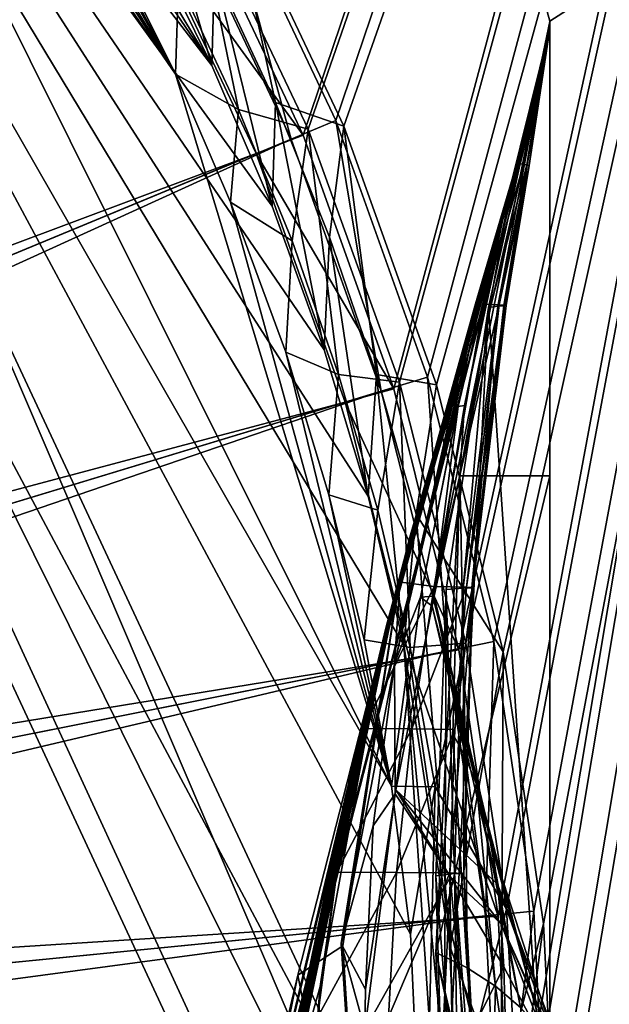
# Model space of a CAD drawing. Header units: metres. Extents: x -904 to 0, y -908 to 0.
# Tile 151 of 161: x -88 to -47, y -232 to -163. Entities that reach past the tile are written whole.
import ezdxf

# ---------------------------------------------------------------- set-up
doc = ezdxf.new("R2010")
doc.units = ezdxf.units.M

msp = doc.modelspace()

# ---------------------------------------------------------------- linework, layer by layer
at = {"layer": 'None012'}
for points in [[(-51.518902, -163.519562, 2063.059814), (-4.519207, -133.377289, 2063.059814), (-53.630356, -155.845886, 2063.059814)], [(-51.518902, -163.519562, 163.059708), (-53.630356, -155.845886, 163.059708), (-4.519207, -133.377289, 163.059708)], [(-51.518902, -163.519562, 2063.059814), (-51.518902, -836.377136, 2063.059814), (-4.519207, -133.377289, 2063.059814)], [(-51.518902, -836.377136, 2063.059814), (-34.448139, -844.306091, 2063.059814), (-4.519207, -133.377289, 2063.059814)], [(-34.448139, -844.306091, 163.059708), (-51.518902, -836.377136, 163.059708), (-4.519207, -133.377289, 163.059708)], [(-4.519207, -133.377289, 163.059708), (-51.518902, -836.377136, 163.059708), (-51.518902, -163.519562, 163.059708)], [(-53.630356, -155.845886, 2063.059814), (-53.630356, -155.845886, 163.059708), (-51.518902, -163.519562, 2063.059814)], [(-53.630356, -155.845886, 163.059708), (-51.518902, -163.519562, 163.059708), (-51.518902, -163.519562, 2063.059814)], [(-52.161442, -167.898392, 617.920044), (-51.518902, -163.554123, 617.920044), (-53.567692, -173.416061, 566.831482)], [(-51.518902, -163.554123, 617.920044), (-53.329491, -173.450378, 515.742859), (-53.567692, -173.416061, 566.831482)], [(-53.329491, -173.450378, 515.742859), (-51.518902, -163.554123, 617.920044), (-53.091892, -173.484695, 464.654266)], [(-53.091892, -173.484695, 464.654266), (-51.518902, -163.554123, 617.920044), (-52.934616, -173.519028, 413.566925)], [(-51.518902, -163.554123, 617.920044), (-51.518902, -164.056732, 210.95433), (-52.934616, -173.519028, 413.566925)], [(-51.518902, -163.555481, 660.920044), (-51.518902, -163.554123, 617.920044), (-52.161739, -167.8983, 618.872253)], [(-51.518902, -163.554123, 617.920044), (-52.161442, -167.898392, 617.920044), (-52.161739, -167.8983, 618.872253)], [(-51.518902, -163.554123, 1564.920044), (-52.161705, -167.89949, 1348.571533), (-52.161739, -167.8983, 1564.920044)], [(-51.527313, -164.056458, 1607.920044), (-51.518902, -163.554123, 1607.920044), (-52.161739, -167.8983, 1607.149292)], [(-51.518902, -163.554123, 1607.920044), (-51.518902, -163.554123, 1564.920044), (-52.161739, -167.8983, 1607.149292)], [(-52.161739, -167.8983, 1607.149292), (-51.518902, -163.554123, 1564.920044), (-52.161739, -167.8983, 1565.869141)], [(-51.518902, -163.554123, 1564.920044), (-52.161739, -167.8983, 1564.920044), (-52.161739, -167.8983, 1565.869141)], [(-52.161724, -167.899612, 660.920044), (-51.518902, -163.555481, 660.920044), (-52.161739, -167.8983, 659.947876)], [(-51.518902, -163.555481, 660.920044), (-52.161739, -167.8983, 618.872253), (-52.161739, -167.8983, 659.947876)], [(-52.161724, -167.899612, 660.920044), (-52.161636, -167.899307, 886.787415), (-51.518902, -163.555481, 660.920044)], [(-52.161671, -167.899399, 1113.970093), (-52.161705, -167.89949, 1348.571533), (-51.518902, -163.554123, 1564.920044)], [(-51.518902, -163.555481, 660.920044), (-52.161671, -167.899399, 1113.970093), (-51.518902, -163.554123, 1564.920044)], [(-52.161636, -167.899307, 886.787415), (-52.161671, -167.899399, 1113.970093), (-51.518902, -163.555481, 660.920044)], [(-51.518902, -163.554123, 1607.920044), (-51.527313, -164.056458, 1607.920044), (-51.520969, -164.056686, 1814.920044)], [(-51.518902, -163.519562, 2063.059814), (-51.518902, -163.554123, 1607.920044), (-51.520969, -164.056686, 1814.920044)], [(-51.520969, -164.056686, 1814.920044), (-51.518902, -164.056732, 2014.885742), (-51.518902, -163.519562, 2063.059814)], [(-51.518902, -836.377136, 163.059708), (-51.518902, -495.105316, 182.490662), (-51.518902, -163.519562, 163.059708)], [(-51.518902, -495.105316, 182.490662), (-51.518902, -411.783142, 184.444412), (-51.518902, -163.519562, 163.059708)], [(-51.518902, -163.519562, 163.059708), (-51.518902, -411.783142, 184.444412), (-51.518902, -328.691803, 189.861313)], [(-51.518902, -328.691803, 189.861313), (-51.518902, -246.046036, 198.713211), (-51.518902, -163.519562, 163.059708)], [(-51.518902, -246.046036, 198.713211), (-51.518902, -164.056732, 210.95433), (-51.518902, -163.519562, 163.059708)], [(-51.518902, -163.519562, 163.059708), (-51.518902, -164.056732, 210.95433), (-51.518902, -163.554123, 617.920044)], [(-51.518902, -163.554123, 617.920044), (-51.518902, -163.555481, 660.920044), (-51.518902, -163.519562, 163.059708)], [(-51.518902, -163.555481, 660.920044), (-51.518902, -163.554123, 1564.920044), (-51.518902, -163.519562, 163.059708)], [(-51.518902, -163.519562, 163.059708), (-51.518902, -163.554123, 1564.920044), (-51.518902, -163.519562, 2063.059814)], [(-51.518902, -163.554123, 1564.920044), (-51.518902, -163.554123, 1607.920044), (-51.518902, -163.519562, 2063.059814)], [(-51.518902, -164.056732, 2014.885742), (-51.518902, -195.015411, 2019.916504), (-51.518902, -163.519562, 2063.059814)], [(-51.518902, -163.519562, 2063.059814), (-51.518902, -195.015411, 2019.916504), (-51.518902, -261.618591, 2029.060913)], [(-51.518902, -261.618591, 2029.060913), (-51.518902, -328.491486, 2035.961548), (-51.518902, -163.519562, 2063.059814)], [(-51.518902, -328.491486, 2035.961548), (-51.518902, -395.558533, 2040.610718), (-51.518902, -163.519562, 2063.059814)], [(-51.518902, -163.519562, 2063.059814), (-51.518902, -395.558533, 2040.610718), (-51.518902, -462.743958, 2043.003296)], [(-51.518902, -462.743958, 2043.003296), (-51.518902, -529.971802, 2043.136353), (-51.518902, -163.519562, 2063.059814)], [(-51.518902, -529.971802, 2043.136353), (-51.518902, -836.377136, 2063.059814), (-51.518902, -163.519562, 2063.059814)], [(-51.518902, -195.015411, 2019.916504), (-51.518902, -164.056732, 2014.885742), (-57.736118, -195.015533, 2019.916504)], [(-51.518902, -164.056732, 2014.885742), (-54.583927, -177.057663, 1915.984985), (-57.736118, -195.015533, 2019.916504)], [(-51.518902, -164.056732, 210.95433), (-55.76268, -183.360062, 207.758896), (-55.111458, -183.265121, 258.948364)], [(-51.518902, -164.056732, 210.95433), (-51.518902, -246.046036, 198.713211), (-55.76268, -183.360062, 207.758896)], [(-51.518902, -164.056732, 210.95433), (-55.111458, -183.265121, 258.948364), (-54.686039, -183.242584, 310.173492)], [(-51.520969, -164.056686, 1814.920044), (-54.740387, -177.127869, 1814.919922), (-54.583927, -177.057663, 1915.984985)], [(-54.740387, -177.127869, 1814.919922), (-51.520969, -164.056686, 1814.920044), (-54.178242, -175.007919, 1763.864502)], [(-52.934616, -173.519028, 413.566925), (-51.518902, -164.056732, 210.95433), (-54.686039, -183.242584, 310.173492)], [(-51.518902, -164.056732, 2014.885742), (-51.520969, -164.056686, 1814.920044), (-54.583927, -177.057663, 1915.984985)], [(-54.219349, -175.027969, 1711.883057), (-51.527313, -164.056458, 1607.920044), (-54.260456, -175.048019, 1659.901489)], [(-51.527313, -164.056458, 1607.920044), (-52.161739, -167.8983, 1607.920044), (-54.260456, -175.048019, 1659.901489)], [(-51.520969, -164.056686, 1814.920044), (-51.527313, -164.056458, 1607.920044), (-54.219349, -175.027969, 1711.883057)], [(-54.178242, -175.007919, 1763.864502), (-51.520969, -164.056686, 1814.920044), (-54.219349, -175.027969, 1711.883057)], [(-52.161739, -167.8983, 1607.149292), (-52.161739, -167.8983, 1607.920044), (-51.527313, -164.056458, 1607.920044)], [(-61.850685, -201.784698, 659.694153), (-52.161739, -167.8983, 659.947876), (-76.462357, -262.540802, 619.508545)], [(-76.462357, -262.540802, 619.508545), (-52.161739, -167.8983, 659.947876), (-62.839531, -205.475067, 619.151855)], [(-61.594723, -200.816147, 1606.902344), (-52.161739, -167.8983, 1607.149292), (-75.767815, -259.28949, 1566.487305)], [(-52.161739, -167.8983, 1607.149292), (-61.859814, -201.815018, 1566.123047), (-75.767815, -259.28949, 1566.487305)], [(-52.161705, -167.89949, 1348.571533), (-63.992874, -210.446182, 1452.292236), (-61.851376, -201.784515, 1564.920044)], [(-52.161705, -167.89949, 1348.571533), (-62.898582, -206.071442, 1339.614502), (-63.992874, -210.446182, 1452.292236)], [(-62.0765, -202.784378, 1226.841309), (-62.898582, -206.071442, 1339.614502), (-52.161705, -167.89949, 1348.571533)], [(-52.161739, -167.8983, 659.947876), (-61.851639, -201.784683, 619.125977), (-62.839531, -205.475067, 619.151855)], [(-61.526745, -200.583374, 1113.927246), (-62.0765, -202.784378, 1226.841309), (-52.161671, -167.899399, 1113.970093)], [(-52.161671, -167.899399, 1113.970093), (-62.0765, -202.784378, 1226.841309), (-52.161705, -167.89949, 1348.571533)], [(-52.161739, -167.8983, 1607.149292), (-52.161739, -167.8983, 1565.869141), (-61.859814, -201.815018, 1566.123047)], [(-61.851376, -201.784515, 1564.920044), (-61.859814, -201.815018, 1566.123047), (-52.161739, -167.8983, 1564.920044)], [(-61.859814, -201.815018, 1566.123047), (-52.161739, -167.8983, 1565.869141), (-52.161739, -167.8983, 1564.920044)], [(-61.851639, -201.784683, 619.125977), (-52.161739, -167.8983, 618.872253), (-56.649612, -183.1073, 617.920044)], [(-52.161739, -167.8983, 659.947876), (-52.161739, -167.8983, 618.872253), (-61.851639, -201.784683, 619.125977)], [(-52.161739, -167.8983, 1564.920044), (-52.161705, -167.89949, 1348.571533), (-61.851376, -201.784515, 1564.920044)], [(-52.161724, -167.899612, 660.920044), (-52.161739, -167.8983, 659.947876), (-61.850914, -201.784637, 660.920044)], [(-52.161739, -167.8983, 659.947876), (-61.850685, -201.784698, 659.694153), (-61.850914, -201.784637, 660.920044)], [(-61.515125, -200.45462, 774.292114), (-52.161724, -167.899612, 660.920044), (-61.850914, -201.784637, 660.920044)], [(-61.594723, -200.816147, 1606.902344), (-61.84811, -201.7854, 1607.920044), (-52.161739, -167.8983, 1607.920044)], [(-52.161739, -167.8983, 1607.920044), (-61.84811, -201.7854, 1607.920044), (-57.323971, -185.985153, 1660.126465)], [(-52.161739, -167.8983, 1607.149292), (-61.594723, -200.816147, 1606.902344), (-52.161739, -167.8983, 1607.920044)], [(-61.249607, -199.464859, 1000.841492), (-61.526745, -200.583374, 1113.927246), (-52.161671, -167.899399, 1113.970093)], [(-61.245594, -199.423431, 887.614563), (-52.161636, -167.899307, 886.787415), (-61.515125, -200.45462, 774.292114)], [(-52.161636, -167.899307, 886.787415), (-52.161724, -167.899612, 660.920044), (-61.515125, -200.45462, 774.292114)], [(-52.161671, -167.899399, 1113.970093), (-52.161636, -167.899307, 886.787415), (-61.249607, -199.464859, 1000.841492)], [(-52.161636, -167.899307, 886.787415), (-61.245594, -199.423431, 887.614563), (-61.249607, -199.464859, 1000.841492)], [(-54.260456, -175.048019, 1659.901489), (-52.161739, -167.8983, 1607.920044), (-57.323971, -185.985153, 1660.126465)], [(-56.649612, -183.1073, 617.920044), (-52.161739, -167.8983, 618.872253), (-53.826927, -173.452179, 617.920044)], [(-52.161739, -167.8983, 618.872253), (-52.161442, -167.898392, 617.920044), (-53.826927, -173.452179, 617.920044)], [(-53.567692, -173.416061, 566.831482), (-53.826927, -173.452179, 617.920044), (-52.161442, -167.898392, 617.920044)], [(-56.107239, -183.129883, 566.619446), (-56.649612, -183.1073, 617.920044), (-53.567692, -173.416061, 566.831482)], [(-56.649612, -183.1073, 617.920044), (-53.826927, -173.452179, 617.920044), (-53.567692, -173.416061, 566.831482)], [(-53.567692, -173.416061, 566.831482), (-53.329491, -173.450378, 515.742859), (-56.107239, -183.129883, 566.619446)], [(-56.107239, -183.129883, 566.619446), (-53.329491, -173.450378, 515.742859), (-55.565022, -183.15242, 515.318787)], [(-55.565022, -183.15242, 515.318787), (-53.329491, -173.450378, 515.742859), (-53.091892, -173.484695, 464.654266)], [(-55.023994, -183.174957, 464.018127), (-55.565022, -183.15242, 515.318787), (-53.091892, -173.484695, 464.654266)], [(-52.934616, -173.519028, 413.566925), (-55.023994, -183.174957, 464.018127), (-53.091892, -173.484695, 464.654266)], [(-54.641209, -183.197495, 412.720001), (-55.023994, -183.174957, 464.018127), (-52.934616, -173.519028, 413.566925)], [(-54.686039, -183.242584, 310.173492), (-54.528858, -183.220047, 361.43457), (-52.934616, -173.519028, 413.566925)], [(-54.528858, -183.220047, 361.43457), (-54.641209, -183.197495, 412.720001), (-52.934616, -173.519028, 413.566925)], [(-54.260456, -175.048019, 1659.901489), (-57.323971, -185.985153, 1660.126465), (-57.172321, -185.962387, 1712.333008)], [(-54.260456, -175.048019, 1659.901489), (-57.172321, -185.962387, 1712.333008), (-54.219349, -175.027969, 1711.883057)], [(-57.172321, -185.962387, 1712.333008), (-57.020672, -185.939606, 1764.539551), (-54.219349, -175.027969, 1711.883057)], [(-57.020672, -185.939606, 1764.539551), (-54.740387, -177.127869, 1814.919922), (-54.178242, -175.007919, 1763.864502)], [(-54.219349, -175.027969, 1711.883057), (-57.020672, -185.939606, 1764.539551), (-54.178242, -175.007919, 1763.864502)], [(-54.740387, -177.127869, 1814.919922), (-57.851421, -190.21492, 1814.920044), (-57.425838, -190.134262, 1917.032715)], [(-57.020672, -185.939606, 1764.539551), (-57.851421, -190.21492, 1814.920044), (-54.740387, -177.127869, 1814.919922)], [(-54.583927, -177.057663, 1915.984985), (-57.425838, -190.134262, 1917.032715), (-57.736118, -195.015533, 2019.916504)], [(-54.583927, -177.057663, 1915.984985), (-54.740387, -177.127869, 1814.919922), (-57.425838, -190.134262, 1917.032715)], [(-62.000229, -202.349106, 617.920044), (-56.107239, -183.129883, 566.619446), (-59.521679, -202.681366, 514.499451)], [(-62.000229, -202.349106, 617.920044), (-61.851192, -201.784729, 617.920044), (-56.107239, -183.129883, 566.619446)], [(-61.851192, -201.784729, 617.920044), (-61.851639, -201.784683, 619.125977), (-56.649612, -183.1073, 617.920044)], [(-61.851192, -201.784729, 617.920044), (-56.649612, -183.1073, 617.920044), (-56.107239, -183.129883, 566.619446)], [(-59.521679, -202.681366, 514.499451), (-56.107239, -183.129883, 566.619446), (-55.565022, -183.15242, 515.318787)], [(-59.521679, -202.681366, 514.499451), (-55.565022, -183.15242, 515.318787), (-55.023994, -183.174957, 464.018127)], [(-59.521679, -202.681366, 514.499451), (-55.023994, -183.174957, 464.018127), (-57.278824, -202.727753, 411.08374)], [(-51.518902, -246.046036, 198.713211), (-58.829174, -242.519089, 199.168243), (-55.76268, -183.360062, 207.758896)], [(-55.76268, -183.360062, 207.758896), (-58.829174, -242.519089, 199.168243), (-58.683949, -202.891815, 204.723343)], [(-55.76268, -183.360062, 207.758896), (-58.683949, -202.891815, 204.723343), (-57.513683, -202.797318, 256.205536)], [(-55.111458, -183.265121, 258.948364), (-57.513683, -202.797318, 256.205536), (-56.914383, -202.774124, 307.769409)], [(-55.76268, -183.360062, 207.758896), (-57.513683, -202.797318, 256.205536), (-55.111458, -183.265121, 258.948364)], [(-57.278824, -202.727753, 411.08374), (-55.023994, -183.174957, 464.018127), (-54.641209, -183.197495, 412.720001)], [(-57.278824, -202.727753, 411.08374), (-54.641209, -183.197495, 412.720001), (-54.528858, -183.220047, 361.43457)], [(-56.835262, -202.750946, 359.402954), (-57.278824, -202.727753, 411.08374), (-54.528858, -183.220047, 361.43457)], [(-54.686039, -183.242584, 310.173492), (-55.111458, -183.265121, 258.948364), (-56.914383, -202.774124, 307.769409)], [(-56.914383, -202.774124, 307.769409), (-56.835262, -202.750946, 359.402954), (-54.686039, -183.242584, 310.173492)], [(-56.835262, -202.750946, 359.402954), (-54.528858, -183.220047, 361.43457), (-54.686039, -183.242584, 310.173492)], [(-62.259445, -208.028748, 1713.19873), (-60.473698, -203.413727, 1814.920044), (-57.020672, -185.939606, 1764.539551)], [(-57.172321, -185.962387, 1712.333008), (-62.259445, -208.028748, 1713.19873), (-57.020672, -185.939606, 1764.539551)], [(-57.323971, -185.985153, 1660.126465), (-62.259445, -208.028748, 1713.19873), (-57.172321, -185.962387, 1712.333008)], [(-57.323971, -185.985153, 1660.126465), (-61.84811, -201.7854, 1607.920044), (-62.259445, -208.028748, 1713.19873)], [(-60.473698, -203.413727, 1814.920044), (-57.851421, -190.21492, 1814.920044), (-57.020672, -185.939606, 1764.539551)], [(-57.425838, -190.134262, 1917.032715), (-59.573231, -203.343964, 1918.047607), (-59.516659, -203.339493, 1924.74646)], [(-57.425838, -190.134262, 1917.032715), (-57.851421, -190.21492, 1814.920044), (-59.573231, -203.343964, 1918.047607)], [(-57.736118, -195.015533, 2019.916504), (-57.425838, -190.134262, 1917.032715), (-59.516659, -203.339493, 1924.74646)], [(-57.851421, -190.21492, 1814.920044), (-60.473698, -203.413727, 1814.920044), (-59.573231, -203.343964, 1918.047607)], [(-57.736118, -195.015533, 2019.916504), (-59.516659, -203.339493, 1924.74646), (-57.347279, -214.51239, 1970.436768)], [(-51.518902, -261.618591, 2029.060913), (-51.518902, -195.015411, 2019.916504), (-59.41581, -228.022522, 2024.733398)], [(-59.41581, -228.022522, 2024.733398), (-51.518902, -195.015411, 2019.916504), (-57.736118, -195.015533, 2019.916504)], [(-59.41581, -228.022522, 2024.733398), (-57.736118, -195.015533, 2019.916504), (-58.234016, -212.883301, 1996.415771)], [(-58.234016, -212.883301, 1996.415771), (-57.736118, -195.015533, 2019.916504), (-57.347279, -214.51239, 1970.436768)], [(-61.245594, -199.423431, 887.614563), (-68.822403, -232.088806, 887.675659), (-68.803368, -232.172501, 1000.864014)], [(-61.245594, -199.423431, 887.614563), (-61.515125, -200.45462, 774.292114), (-68.822403, -232.088806, 887.675659)], [(-61.249607, -199.464859, 1000.841492), (-61.245594, -199.423431, 887.614563), (-68.803368, -232.172501, 1000.864014)], [(-68.803368, -232.172501, 1000.864014), (-65.698387, -217.408646, 1113.927246), (-61.249607, -199.464859, 1000.841492)], [(-65.698387, -217.408646, 1113.927246), (-61.526745, -200.583374, 1113.927246), (-61.249607, -199.464859, 1000.841492)], [(-75.767815, -259.28949, 1566.487305), (-61.855579, -201.783432, 1606.895508), (-61.594723, -200.816147, 1606.902344)], [(-62.058826, -202.559509, 660.920044), (-69.137497, -234.150482, 774.361389), (-61.515125, -200.45462, 774.292114)], [(-61.515125, -200.45462, 774.292114), (-69.137497, -234.150482, 774.361389), (-68.822403, -232.088806, 887.675659)], [(-65.698387, -217.408646, 1113.927246), (-66.321396, -220.704483, 1226.853516), (-61.526745, -200.583374, 1113.927246)], [(-66.321396, -220.704483, 1226.853516), (-62.0765, -202.784378, 1226.841309), (-61.526745, -200.583374, 1113.927246)], [(-61.850914, -201.784637, 660.920044), (-62.058826, -202.559509, 660.920044), (-61.515125, -200.45462, 774.292114)], [(-61.594723, -200.816147, 1606.902344), (-61.855579, -201.783432, 1606.895508), (-61.84811, -201.7854, 1607.920044)], [(-75.761986, -259.26236, 659.329895), (-61.850685, -201.784698, 659.694153), (-87.165344, -320.400879, 619.788818)], [(-87.165344, -320.400879, 619.788818), (-61.850685, -201.784698, 659.694153), (-76.462357, -262.540802, 619.508545)], [(-68.96978, -229.575851, 1606.709229), (-61.855579, -201.783432, 1606.895508), (-75.767815, -259.28949, 1566.487305)], [(-61.850685, -201.784698, 659.694153), (-75.761986, -259.26236, 659.329895), (-68.05233, -228.784988, 659.531982)], [(-61.855579, -201.783432, 1606.895508), (-68.96978, -229.575851, 1606.709229), (-65.854683, -227.563553, 1606.805176)], [(-61.850685, -201.784698, 659.694153), (-68.05233, -228.784988, 659.531982), (-62.058826, -202.559509, 660.920044)], [(-61.84811, -201.7854, 1607.920044), (-61.855579, -201.783432, 1606.895508), (-65.950554, -227.383087, 1608.008545)], [(-61.855579, -201.783432, 1606.895508), (-65.854683, -227.563553, 1606.805176), (-65.950554, -227.383087, 1608.008545)], [(-61.84811, -201.7854, 1607.920044), (-65.950554, -227.383087, 1608.008545), (-62.259445, -208.028748, 1713.19873)], [(-63.992874, -210.446182, 1452.292236), (-65.360268, -215.90416, 1564.91333), (-61.851376, -201.784515, 1564.920044)], [(-65.360268, -215.90416, 1564.91333), (-61.859814, -201.815018, 1566.123047), (-61.851376, -201.784515, 1564.920044)], [(-62.839531, -205.475067, 619.151855), (-61.851639, -201.784683, 619.125977), (-62.000229, -202.349106, 617.920044)], [(-61.850914, -201.784637, 660.920044), (-61.850685, -201.784698, 659.694153), (-62.058826, -202.559509, 660.920044)], [(-61.851639, -201.784683, 619.125977), (-61.851192, -201.784729, 617.920044), (-62.000229, -202.349106, 617.920044)], [(-75.767815, -259.28949, 1566.487305), (-61.859814, -201.815018, 1566.123047), (-70.318871, -241.962479, 1566.34436)], [(-70.318871, -241.962479, 1566.34436), (-61.859814, -201.815018, 1566.123047), (-65.360268, -215.90416, 1564.91333)], [(-64.426018, -212.49585, 617.911316), (-62.000229, -202.349106, 617.920044), (-59.521679, -202.681366, 514.499451)], [(-62.000229, -202.349106, 617.920044), (-64.426018, -212.49585, 617.911316), (-62.839531, -205.475067, 619.151855)], [(-62.058826, -202.559509, 660.920044), (-69.748291, -238.357788, 660.964905), (-69.137497, -234.150482, 774.361389)], [(-62.058826, -202.559509, 660.920044), (-68.05233, -228.784988, 659.531982), (-69.748291, -238.357788, 660.964905)], [(-62.898582, -206.071442, 1339.614502), (-62.0765, -202.784378, 1226.841309), (-67.25737, -225.626099, 1339.64624)], [(-62.0765, -202.784378, 1226.841309), (-66.321396, -220.704483, 1226.853516), (-67.25737, -225.626099, 1339.64624)], [(-64.426018, -212.49585, 617.911316), (-59.521679, -202.681366, 514.499451), (-61.06551, -212.538422, 514.106567)], [(-61.06551, -212.538422, 514.106567), (-59.521679, -202.681366, 514.499451), (-57.278824, -202.727753, 411.08374)], [(-61.06551, -212.538422, 514.106567), (-57.278824, -202.727753, 411.08374), (-58.088852, -212.584259, 410.299042)], [(-58.683949, -202.891815, 204.723343), (-59.402489, -222.697144, 201.845352), (-58.113255, -222.546906, 253.61557)], [(-58.829174, -242.519089, 199.168243), (-59.402489, -222.697144, 201.845352), (-58.683949, -202.891815, 204.723343)], [(-58.683949, -202.891815, 204.723343), (-58.113255, -222.546906, 253.61557), (-57.513683, -202.797318, 256.205536)], [(-58.424793, -222.509109, 409.539307), (-58.088852, -212.584259, 410.299042), (-56.835262, -202.750946, 359.402954)], [(-58.424793, -222.509109, 409.539307), (-56.835262, -202.750946, 359.402954), (-57.460068, -222.534302, 305.499756)], [(-57.513683, -202.797318, 256.205536), (-58.113255, -222.546906, 253.61557), (-57.460068, -222.534302, 305.499756)], [(-58.088852, -212.584259, 410.299042), (-57.278824, -202.727753, 411.08374), (-56.835262, -202.750946, 359.402954)], [(-56.914383, -202.774124, 307.769409), (-57.513683, -202.797318, 256.205536), (-57.460068, -222.534302, 305.499756)], [(-56.835262, -202.750946, 359.402954), (-56.914383, -202.774124, 307.769409), (-57.460068, -222.534302, 305.499756)], [(-62.221737, -217.018478, 1813.09375), (-60.473698, -203.413727, 1814.920044), (-62.259445, -208.028748, 1713.19873)], [(-62.221737, -217.018478, 1813.09375), (-62.176853, -216.7603, 1814.920166), (-60.473698, -203.413727, 1814.920044)], [(-59.665703, -204.035126, 1918.099487), (-60.473698, -203.413727, 1814.920044), (-62.176853, -216.7603, 1814.920166)], [(-59.573231, -203.343964, 1918.047607), (-60.473698, -203.413727, 1814.920044), (-59.665703, -204.035126, 1918.099487)], [(-59.516659, -203.339493, 1924.74646), (-59.573231, -203.343964, 1918.047607), (-59.665703, -204.035126, 1918.099487)], [(-59.516659, -203.339493, 1924.74646), (-59.665703, -204.035126, 1918.099487), (-55.986164, -218.445465, 1918.47937)], [(-57.347279, -214.51239, 1970.436768), (-59.516659, -203.339493, 1924.74646), (-56.598942, -216.366531, 1944.456543)], [(-59.516659, -203.339493, 1924.74646), (-55.986164, -218.445465, 1918.47937), (-56.598942, -216.366531, 1944.456543)], [(-59.665703, -204.035126, 1918.099487), (-62.176853, -216.7603, 1814.920166), (-55.139194, -223.276917, 1866.549561)], [(-59.665703, -204.035126, 1918.099487), (-55.503994, -220.748993, 1892.509155), (-55.986164, -218.445465, 1918.47937)], [(-55.503994, -220.748993, 1892.509155), (-59.665703, -204.035126, 1918.099487), (-55.139194, -223.276917, 1866.549561)], [(-76.462357, -262.540802, 619.508545), (-62.839531, -205.475067, 619.151855), (-67.422646, -230.378021, 619.271851)], [(-62.839531, -205.475067, 619.151855), (-66.26413, -222.460907, 617.887756), (-67.422646, -230.378021, 619.271851)], [(-64.426018, -212.49585, 617.911316), (-66.26413, -222.460907, 617.887756), (-62.839531, -205.475067, 619.151855)], [(-62.898582, -206.071442, 1339.614502), (-68.506149, -232.175888, 1452.327759), (-63.992874, -210.446182, 1452.292236)], [(-67.25737, -225.626099, 1339.64624), (-68.506149, -232.175888, 1452.327759), (-62.898582, -206.071442, 1339.614502)], [(-62.259445, -208.028748, 1713.19873), (-65.950554, -227.383087, 1608.008545), (-63.745556, -219.254761, 1713.610474)], [(-63.745556, -219.254761, 1713.610474), (-62.221737, -217.018478, 1813.09375), (-62.259445, -208.028748, 1713.19873)], [(-68.506149, -232.175888, 1452.327759), (-70.067604, -240.344864, 1564.870239), (-63.992874, -210.446182, 1452.292236)], [(-70.067604, -240.344864, 1564.870239), (-65.360268, -215.90416, 1564.91333), (-63.992874, -210.446182, 1452.292236)], [(-66.26413, -222.460907, 617.887756), (-64.426018, -212.49585, 617.911316), (-61.06551, -212.538422, 514.106567)], [(-66.26413, -222.460907, 617.887756), (-61.06551, -212.538422, 514.106567), (-62.118843, -222.483917, 513.726135)], [(-62.118843, -222.483917, 513.726135), (-61.06551, -212.538422, 514.106567), (-58.088852, -212.584259, 410.299042)], [(-62.118843, -222.483917, 513.726135), (-58.088852, -212.584259, 410.299042), (-58.424793, -222.509109, 409.539307)], [(-57.234612, -229.067688, 1998.718994), (-59.41581, -228.022522, 2024.733398), (-58.234016, -212.883301, 1996.415771)], [(-58.234016, -212.883301, 1996.415771), (-57.347279, -214.51239, 1970.436768), (-57.234612, -229.067688, 1998.718994)], [(-55.274868, -230.33757, 1972.676636), (-57.347279, -214.51239, 1970.436768), (-56.598942, -216.366531, 1944.456543)], [(-57.347279, -214.51239, 1970.436768), (-55.274868, -230.33757, 1972.676636), (-57.234612, -229.067688, 1998.718994)], [(-70.067604, -240.344864, 1564.870239), (-70.318871, -241.962479, 1566.34436), (-65.360268, -215.90416, 1564.91333)], [(-62.176853, -216.7603, 1814.920166), (-62.221737, -217.018478, 1813.09375), (-58.396191, -222.777008, 1813.895874)], [(-55.139194, -223.276917, 1866.549561), (-62.176853, -216.7603, 1814.920166), (-54.876995, -226.029053, 1840.604492)], [(-62.176853, -216.7603, 1814.920166), (-58.396191, -222.777008, 1813.895874), (-54.876995, -226.029053, 1840.604492)], [(-56.598942, -216.366531, 1944.456543), (-55.986164, -218.445465, 1918.47937), (-53.536606, -231.831757, 1946.612671)], [(-53.536606, -231.831757, 1946.612671), (-55.274868, -230.33757, 1972.676636), (-56.598942, -216.366531, 1944.456543)], [(-69.079552, -234.410339, 1113.927246), (-69.649979, -238.812927, 1226.865601), (-65.698387, -217.408646, 1113.927246)], [(-69.649979, -238.812927, 1226.865601), (-66.321396, -220.704483, 1226.853516), (-65.698387, -217.408646, 1113.927246)], [(-69.079552, -234.410339, 1113.927246), (-65.698387, -217.408646, 1113.927246), (-68.803368, -232.172501, 1000.864014)], [(-62.221737, -217.018478, 1813.09375), (-64.322578, -233.37558, 1710.374756), (-58.396191, -222.777008, 1813.895874)], [(-64.322578, -233.37558, 1710.374756), (-62.221737, -217.018478, 1813.09375), (-64.271217, -230.569107, 1714.006226)], [(-64.271217, -230.569107, 1714.006226), (-62.221737, -217.018478, 1813.09375), (-63.745556, -219.254761, 1713.610474)], [(-55.986164, -218.445465, 1918.47937), (-52.017284, -233.550034, 1920.532959), (-53.536606, -231.831757, 1946.612671)], [(-55.986164, -218.445465, 1918.47937), (-55.503994, -220.748993, 1892.509155), (-52.017284, -233.550034, 1920.532959)], [(-65.950554, -227.383087, 1608.008545), (-64.271217, -230.569107, 1714.006226), (-63.745556, -219.254761, 1713.610474)], [(-67.25737, -225.626099, 1339.64624), (-66.321396, -220.704483, 1226.853516), (-70.514069, -245.387207, 1339.677979)], [(-66.321396, -220.704483, 1226.853516), (-69.649979, -238.812927, 1226.865601), (-70.514069, -245.387207, 1339.677979)], [(-55.503994, -220.748993, 1892.509155), (-50.712437, -235.492188, 1894.443481), (-52.017284, -233.550034, 1920.532959)], [(-55.503994, -220.748993, 1892.509155), (-55.139194, -223.276917, 1866.549561), (-50.712437, -235.492188, 1894.443481)], [(-67.598076, -232.511002, 617.849365), (-66.26413, -222.460907, 617.887756), (-62.118843, -222.483917, 513.726135)], [(-66.26413, -222.460907, 617.887756), (-67.598076, -232.511002, 617.849365), (-67.422646, -230.378021, 619.271851)], [(-67.598076, -232.511002, 617.849365), (-62.118843, -222.483917, 513.726135), (-62.687328, -232.490891, 513.359131)], [(-58.396191, -222.777008, 1813.895874), (-64.322578, -233.37558, 1710.374756), (-59.135841, -237.925903, 1710.803101)], [(-62.687328, -232.490891, 513.359131), (-62.118843, -222.483917, 513.726135), (-58.424793, -222.509109, 409.539307)], [(-58.424793, -222.509109, 409.539307), (-58.293453, -232.476532, 408.806305), (-62.687328, -232.490891, 513.359131)], [(-59.402489, -222.697144, 201.845352), (-57.831829, -242.354309, 225.172958), (-58.113255, -222.546906, 253.61557)], [(-59.402489, -222.697144, 201.845352), (-58.829174, -242.519089, 199.168243), (-57.831829, -242.354309, 225.172958)], [(-58.396191, -222.777008, 1813.895874), (-59.135841, -237.925903, 1710.803101), (-54.704613, -229.005234, 1814.677612)], [(-57.460068, -222.534302, 305.499756), (-56.623337, -242.438507, 355.698334), (-58.424793, -222.509109, 409.539307)], [(-56.623337, -242.438507, 355.698334), (-58.293453, -232.476532, 408.806305), (-58.424793, -222.509109, 409.539307)], [(-54.876995, -226.029053, 1840.604492), (-58.396191, -222.777008, 1813.895874), (-54.704613, -229.005234, 1814.677612)], [(-57.460068, -222.534302, 305.499756), (-58.113255, -222.546906, 253.61557), (-56.618671, -242.387985, 277.274628)], [(-58.113255, -222.546906, 253.61557), (-57.104183, -242.371155, 251.202225), (-56.618671, -242.387985, 277.274628)], [(-58.113255, -222.546906, 253.61557), (-57.831829, -242.354309, 225.172958), (-57.104183, -242.371155, 251.202225)], [(-56.618671, -242.387985, 277.274628), (-56.376179, -242.404831, 303.384949), (-57.460068, -222.534302, 305.499756)], [(-56.376179, -242.404831, 303.384949), (-56.623337, -242.438507, 355.698334), (-57.460068, -222.534302, 305.499756)], [(-49.609951, -237.65802, 1868.349976), (-55.139194, -223.276917, 1866.549561), (-54.876995, -226.029053, 1840.604492)], [(-55.139194, -223.276917, 1866.549561), (-49.609951, -237.65802, 1868.349976), (-50.712437, -235.492188, 1894.443481)], [(-70.514069, -245.387207, 1339.677979), (-71.6716, -254.136337, 1452.363159), (-67.25737, -225.626099, 1339.64624)], [(-71.6716, -254.136337, 1452.363159), (-68.506149, -232.175888, 1452.327759), (-67.25737, -225.626099, 1339.64624)], [(-48.696308, -240.047348, 1842.258301), (-49.609951, -237.65802, 1868.349976), (-54.876995, -226.029053, 1840.604492)], [(-48.696308, -240.047348, 1842.258301), (-54.876995, -226.029053, 1840.604492), (-51.208717, -235.652481, 1815.437378)], [(-54.876995, -226.029053, 1840.604492), (-54.704613, -229.005234, 1814.677612), (-51.208717, -235.652481, 1815.437378)], [(-68.96978, -229.575851, 1606.709229), (-64.214348, -253.609177, 1606.83374), (-65.854683, -227.563553, 1606.805176)], [(-65.950554, -227.383087, 1608.008545), (-65.854683, -227.563553, 1606.805176), (-64.24646, -253.303757, 1608.268555)], [(-64.24646, -253.303757, 1608.268555), (-64.322578, -233.37558, 1710.374756), (-65.950554, -227.383087, 1608.008545)], [(-64.322578, -233.37558, 1710.374756), (-64.271217, -230.569107, 1714.006226), (-65.950554, -227.383087, 1608.008545)], [(-65.854683, -227.563553, 1606.805176), (-64.214348, -253.609177, 1606.83374), (-64.24646, -253.303757, 1608.268555)], [(-58.017933, -261.123993, 2029.001343), (-51.518902, -261.618591, 2029.060913), (-59.41581, -228.022522, 2024.733398)], [(-55.673351, -245.406265, 2000.883057), (-59.41581, -228.022522, 2024.733398), (-57.234612, -229.067688, 1998.718994)], [(-58.017933, -261.123993, 2029.001343), (-59.41581, -228.022522, 2024.733398), (-55.673351, -245.406265, 2000.883057)], [(-75.761986, -259.26236, 659.329895), (-72.216576, -256.173676, 659.426086), (-68.05233, -228.784988, 659.531982)], [(-68.05233, -228.784988, 659.531982), (-72.216576, -256.173676, 659.426086), (-69.748291, -238.357788, 660.964905)], [(-54.704613, -229.005234, 1814.677612), (-59.135841, -237.925903, 1710.803101), (-54.292217, -243.146835, 1711.220215)], [(-55.274868, -230.33757, 1972.676636), (-55.673351, -245.406265, 2000.883057), (-57.234612, -229.067688, 1998.718994)], [(-51.208717, -235.652481, 1815.437378), (-54.704613, -229.005234, 1814.677612), (-54.292217, -243.146835, 1711.220215)], [(-72.463768, -244.392303, 1606.617676), (-68.96978, -229.575851, 1606.709229), (-86.711723, -317.580994, 1566.773804)], [(-86.711723, -317.580994, 1566.773804), (-68.96978, -229.575851, 1606.709229), (-75.767815, -259.28949, 1566.487305)], [(-68.96978, -229.575851, 1606.709229), (-72.463768, -244.392303, 1606.617676), (-64.214348, -253.609177, 1606.83374)], [(-76.462357, -262.540802, 619.508545), (-67.422646, -230.378021, 619.271851), (-68.754608, -259.074585, 619.306763)], [(-68.754608, -259.074585, 619.306763), (-67.422646, -230.378021, 619.271851), (-68.726135, -252.751968, 617.728394)], [(-67.422646, -230.378021, 619.271851), (-68.41922, -242.615601, 617.796265), (-68.726135, -252.751968, 617.728394)], [(-67.422646, -230.378021, 619.271851), (-67.598076, -232.511002, 617.849365), (-68.41922, -242.615601, 617.796265)], [(-52.940704, -246.468369, 1974.780518), (-55.673351, -245.406265, 2000.883057), (-55.274868, -230.33757, 1972.676636)], [(-53.536606, -231.831757, 1946.612671), (-52.940704, -246.468369, 1974.780518), (-55.274868, -230.33757, 1972.676636)]]:
    msp.add_3dface(points, dxfattribs=at)
at = {"layer": 'None012346'}
for points in [[(-76.263382, -154.170517, 163.059708), (-68.254623, -170.998611, 163.059708), (-16.196362, -21.156561, 163.059708)], [(-13.196362, -21.156561, 160.059708), (-65.777145, -170.791077, 160.059708), (-73.918289, -153.578049, 160.059708)], [(-16.196362, -21.156561, 163.059708), (-68.254623, -170.998611, 163.059708), (-61.921917, -188.526352, 163.059708)], [(-59.362377, -188.719177, 160.059708), (-65.777145, -170.791077, 160.059708), (-13.196362, -21.156561, 160.059708)], [(-61.921917, -188.526352, 163.059708), (-57.323753, -206.586884, 163.059708), (-16.196362, -21.156561, 163.059708)], [(-54.735756, -207.189697, 160.059708), (-59.362377, -188.719177, 160.059708), (-13.196362, -21.156561, 160.059708)], [(-16.196362, -21.156561, 163.059708), (-57.323753, -206.586884, 163.059708), (-54.501842, -225.008621, 163.059708)], [(-13.196362, -21.156561, 160.059708), (-51.941841, -226.02478, 160.059708), (-54.735756, -207.189697, 160.059708)], [(-53.480907, -243.617432, 163.059708), (-16.196362, -21.156561, 163.059708), (-54.501842, -225.008621, 163.059708)], [(-16.196362, -882.851318, 163.059708), (-16.196362, -21.156561, 163.059708), (-53.480907, -243.617432, 163.059708)], [(-51.007534, -245.042999, 160.059708), (-51.941841, -226.02478, 160.059708), (-13.196362, -21.156561, 160.059708)], [(-13.196362, -882.851318, 160.059708), (-51.007534, -245.042999, 160.059708), (-13.196362, -21.156561, 160.059708)], [(-264.332214, -57.531643, 123.974747), (-243.170029, -56.729248, 123.995758), (-63.008152, -302.295593, 117.565376)], [(-63.008152, -302.295593, 117.565376), (-243.170029, -56.729248, 123.995758), (-222.050903, -58.298695, 123.954659)], [(-297.830109, -60.486073, 123.897385), (-264.332214, -57.531643, 123.974747), (-63.008152, -302.295593, 117.565376)], [(-222.050903, -58.298695, 123.954659), (-201.240021, -62.22023, 123.851974), (-63.008152, -302.295593, 117.565376)], [(-242.291733, -59.376686, 126.92746), (-262.718689, -60.035652, 126.910202), (-65.261642, -300.990356, 120.600586)], [(-65.261642, -300.990356, 120.600586), (-221.537735, -60.995937, 126.885056), (-242.291733, -59.376686, 126.92746)], [(-63.008152, -302.295593, 117.565376), (-331.364288, -63.040817, 123.830482), (-297.830109, -60.486073, 123.897385)], [(-262.718689, -60.035652, 126.910202), (-296.668427, -62.81105, 126.837532), (-65.261642, -300.990356, 120.600586)], [(-201.261032, -64.869583, 126.783623), (-221.537735, -60.995937, 126.885056), (-65.261642, -300.990356, 120.600586)], [(-201.240021, -62.22023, 123.851974), (-180.998627, -68.444519, 123.68898), (-63.008152, -302.295593, 117.565376)], [(-398.51358, -66.948952, 123.728142), (-331.364288, -63.040817, 123.830482), (-63.008152, -302.295593, 117.565376)], [(-65.261642, -300.990356, 120.600586), (-296.668427, -62.81105, 126.837532), (-330.762848, -65.236298, 126.774025)], [(-399.362701, -68.982285, 126.675926), (-65.261642, -300.990356, 120.600586), (-330.762848, -65.236298, 126.774025)], [(-181.641327, -70.920166, 126.625183), (-201.261032, -64.869583, 126.783623), (-65.261642, -300.990356, 120.600586)], [(-465.701691, -69.252586, 123.667824), (-398.51358, -66.948952, 123.728142), (-69.298546, -367.238312, 115.864792)], [(-398.51358, -66.948952, 123.728142), (-66.409767, -334.739563, 116.715805), (-69.298546, -367.238312, 115.864792)], [(-66.409767, -334.739563, 116.715805), (-398.51358, -66.948952, 123.728142), (-63.008152, -302.295593, 117.565376)], [(-63.008152, -302.295593, 117.565376), (-180.998627, -68.444519, 123.68898), (-161.580826, -76.893288, 123.467743)], [(-71.333969, -367.13382, 118.868553), (-399.362701, -68.982285, 126.675926), (-465.757965, -71.129059, 126.619713)], [(-452.00235, -701.143799, 107.12117), (-465.701691, -69.252586, 123.667824), (-71.672775, -399.771973, 115.012871)], [(-465.701691, -69.252586, 123.667824), (-69.298546, -367.238312, 115.864792), (-71.672775, -399.771973, 115.012871)], [(-71.333969, -367.13382, 118.868553), (-68.556686, -334.277802, 119.72892), (-399.362701, -68.982285, 126.675926)], [(-68.556686, -334.277802, 119.72892), (-65.261642, -300.990356, 120.600586), (-399.362701, -68.982285, 126.675926)], [(-73.59713, -399.498657, 118.021057), (-465.757965, -71.129059, 126.619713), (-452.00235, -703.006531, 110.073418)], [(-73.59713, -399.498657, 118.021057), (-71.333969, -367.13382, 118.868553), (-465.757965, -71.129059, 126.619713)], [(-65.261642, -300.990356, 120.600586), (-162.537094, -79.228813, 126.407616), (-181.641327, -70.920166, 126.625183)], [(-161.580826, -76.893288, 123.467743), (-143.23024, -87.460297, 123.19104), (-63.008152, -302.295593, 117.565376)], [(-144.563904, -89.568611, 126.136856), (-162.537094, -79.228813, 126.407616), (-65.261642, -300.990356, 120.600586)], [(-143.23024, -87.460297, 123.19104), (-59.095226, -269.917725, 118.413223), (-63.008152, -302.295593, 117.565376)], [(-59.095226, -269.917725, 118.413223), (-143.23024, -87.460297, 123.19104), (-58.036373, -259.381531, 118.689117)], [(-143.23024, -87.460297, 123.19104), (-126.177071, -100.012726, 122.862343), (-58.036373, -259.381531, 118.689117)], [(-61.531395, -267.970581, 121.46524), (-144.563904, -89.568611, 126.136856), (-65.261642, -300.990356, 120.600586)], [(-61.531395, -267.970581, 121.46524), (-60.209061, -247.536804, 122.000313), (-144.563904, -89.568611, 126.136856)], [(-60.209061, -247.536804, 122.000313), (-128.588287, -101.245392, 125.831093), (-144.563904, -89.568611, 126.136856)], [(-58.036373, -259.381531, 118.689117), (-126.177071, -100.012726, 122.862343), (-61.617218, -206.722794, 120.068039)], [(-126.177071, -100.012726, 122.862343), (-64.09272, -196.426773, 120.337646), (-61.617218, -206.722794, 120.068039)], [(-110.635124, -114.392876, 122.485779), (-74.915062, -166.593323, 121.118866), (-126.177071, -100.012726, 122.862343)], [(-74.915062, -166.593323, 121.118866), (-70.75206, -176.330521, 120.863892), (-126.177071, -100.012726, 122.862343)], [(-126.177071, -100.012726, 122.862343), (-70.75206, -176.330521, 120.863892), (-67.140846, -186.285416, 120.60321)], [(-67.140846, -186.285416, 120.60321), (-64.09272, -196.426773, 120.337646), (-126.177071, -100.012726, 122.862343)], [(-60.209061, -247.536804, 122.000313), (-61.154972, -226.743057, 122.544815), (-128.588287, -101.245392, 125.831093)], [(-61.154972, -226.743057, 122.544815), (-62.479103, -216.503357, 122.812958), (-128.588287, -101.245392, 125.831093)], [(-128.588287, -101.245392, 125.831093), (-62.479103, -216.503357, 122.812958), (-112.544655, -115.989105, 125.445015)], [(-110.635124, -114.392876, 122.485779), (-96.799194, -130.420166, 122.066093), (-74.915062, -166.593323, 121.118866)], [(-62.479103, -216.503357, 122.812958), (-77.438309, -167.19873, 124.104042), (-112.544655, -115.989105, 125.445015)], [(-112.544655, -115.989105, 125.445015), (-77.438309, -167.19873, 124.104042), (-104.308945, -125.084732, 125.206833)], [(-77.438309, -167.19873, 124.104042), (-98.197342, -132.697006, 125.0075), (-104.308945, -125.084732, 125.206833)], [(-96.799194, -130.420166, 122.066093), (-79.616821, -157.10434, 121.36734), (-74.915062, -166.593323, 121.118866)], [(-77.438309, -167.19873, 124.104042), (-91.371841, -142.287994, 124.756355), (-98.197342, -132.697006, 125.0075)], [(-87.197754, -148.85968, 124.584267), (-91.371841, -142.287994, 124.756355), (-77.438309, -167.19873, 124.104042)], [(-82.056007, -157.903793, 124.347435), (-87.197754, -148.85968, 124.584267), (-77.438309, -167.19873, 124.104042)], [(-74.915062, -166.593323, 121.118866), (-79.616821, -157.10434, 121.36734), (-79.423775, -151.191467, 140.648224)], [(-74.915062, -166.593323, 121.118866), (-79.423775, -151.191467, 140.648224), (-74.729515, -160.063538, 140.525085)], [(-73.918289, -153.578049, 160.059708), (-70.505905, -169.171844, 140.399506), (-74.729515, -160.063538, 140.525085)], [(-73.918289, -153.578049, 160.059708), (-65.777145, -170.791077, 160.059708), (-70.505905, -169.171844, 140.399506)], [(-73.064728, -169.65004, 143.61026), (-76.263382, -154.170517, 163.059708), (-77.236771, -160.759781, 143.713974)], [(-68.254623, -170.998611, 163.059708), (-76.263382, -154.170517, 163.059708), (-73.064728, -169.65004, 143.61026)], [(-82.056007, -157.903793, 124.347435), (-77.438309, -167.19873, 124.104042), (-77.236771, -160.759781, 143.713974)], [(-70.75206, -176.330521, 120.863892), (-74.915062, -166.593323, 121.118866), (-74.729515, -160.063538, 140.525085)], [(-74.729515, -160.063538, 140.525085), (-70.505905, -169.171844, 140.399506), (-70.75206, -176.330521, 120.863892)], [(-77.438309, -167.19873, 124.104042), (-73.064728, -169.65004, 143.61026), (-77.236771, -160.759781, 143.713974)], [(-73.61908, -176.051208, 123.872231), (-77.438309, -167.19873, 124.104042), (-62.479103, -216.503357, 122.812958)], [(-77.438309, -167.19873, 124.104042), (-73.61908, -176.051208, 123.872231), (-73.064728, -169.65004, 143.61026)], [(-73.61908, -176.051208, 123.872231), (-69.364922, -178.733002, 143.505051), (-73.064728, -169.65004, 143.61026)], [(-69.364922, -178.733002, 143.505051), (-68.254623, -170.998611, 163.059708), (-73.064728, -169.65004, 143.61026)], [(-70.505905, -169.171844, 140.399506), (-67.140846, -186.285416, 120.60321), (-70.75206, -176.330521, 120.863892)], [(-65.777145, -170.791077, 160.059708), (-66.764107, -178.491287, 140.271927), (-70.505905, -169.171844, 140.399506)], [(-70.505905, -169.171844, 140.399506), (-66.764107, -178.491287, 140.271927), (-67.140846, -186.285416, 120.60321)], [(-68.254623, -170.998611, 163.059708), (-69.364922, -178.733002, 143.505051), (-66.149055, -187.984253, 143.39859)], [(-61.921917, -188.526352, 163.059708), (-68.254623, -170.998611, 163.059708), (-66.149055, -187.984253, 143.39859)], [(-66.764107, -178.491287, 140.271927), (-65.777145, -170.791077, 160.059708), (-63.513931, -187.996185, 140.142822)], [(-65.777145, -170.791077, 160.059708), (-59.362377, -188.719177, 160.059708), (-63.513931, -187.996185, 140.142822)], [(-62.479103, -216.503357, 122.812958), (-69.804482, -186.446152, 123.600029), (-73.61908, -176.051208, 123.872231)], [(-69.364922, -178.733002, 143.505051), (-73.61908, -176.051208, 123.872231), (-69.804482, -186.446152, 123.600029)], [(-66.764107, -178.491287, 140.271927), (-64.09272, -196.426773, 120.337646), (-67.140846, -186.285416, 120.60321)], [(-64.09272, -196.426773, 120.337646), (-66.764107, -178.491287, 140.271927), (-63.513931, -187.996185, 140.142822)], [(-66.149055, -187.984253, 143.39859), (-69.364922, -178.733002, 143.505051), (-69.804482, -186.446152, 123.600029)], [(-66.807404, -196.33371, 123.341118), (-69.804482, -186.446152, 123.600029), (-62.479103, -216.503357, 122.812958)], [(-66.149055, -187.984253, 143.39859), (-69.804482, -186.446152, 123.600029), (-66.807404, -196.33371, 123.341118)], [(-63.421299, -197.382751, 143.290909), (-66.149055, -187.984253, 143.39859), (-66.807404, -196.33371, 123.341118)], [(-61.921917, -188.526352, 163.059708), (-66.149055, -187.984253, 143.39859), (-63.421299, -197.382751, 143.290909)], [(-61.617218, -206.722794, 120.068039), (-64.09272, -196.426773, 120.337646), (-63.513931, -187.996185, 140.142822)], [(-63.513931, -187.996185, 140.142822), (-59.362377, -188.719177, 160.059708), (-60.763771, -197.66037, 140.012665)], [(-61.617218, -206.722794, 120.068039), (-63.513931, -187.996185, 140.142822), (-60.763771, -197.66037, 140.012665)], [(-61.184067, -206.908234, 143.182098), (-61.921917, -188.526352, 163.059708), (-63.421299, -197.382751, 143.290909)], [(-57.323753, -206.586884, 163.059708), (-61.921917, -188.526352, 163.059708), (-61.184067, -206.908234, 143.182098)], [(-59.362377, -188.719177, 160.059708), (-54.735756, -207.189697, 160.059708), (-60.763771, -197.66037, 140.012665)], [(-64.365189, -206.356674, 123.078651), (-66.807404, -196.33371, 123.341118), (-62.479103, -216.503357, 122.812958)], [(-66.807404, -196.33371, 123.341118), (-64.365189, -206.356674, 123.078651), (-63.421299, -197.382751, 143.290909)], [(-64.365189, -206.356674, 123.078651), (-61.184067, -206.908234, 143.182098), (-63.421299, -197.382751, 143.290909)], [(-58.41328, -227.649277, 119.520058), (-61.617218, -206.722794, 120.068039), (-60.763771, -197.66037, 140.012665)], [(-60.763771, -197.66037, 140.012665), (-54.735756, -207.189697, 160.059708), (-58.41328, -227.649277, 119.520058)], [(-64.365189, -206.356674, 123.078651), (-62.479103, -216.503357, 122.812958), (-61.184067, -206.908234, 143.182098)], [(-62.479103, -216.503357, 122.812958), (-59.439793, -216.540466, 143.072159), (-61.184067, -206.908234, 143.182098)], [(-58.41328, -227.649277, 119.520058), (-57.569096, -248.802612, 118.966141), (-61.617218, -206.722794, 120.068039)], [(-57.569096, -248.802612, 118.966141), (-58.036373, -259.381531, 118.689117), (-61.617218, -206.722794, 120.068039)], [(-59.439793, -216.540466, 143.072159), (-57.323753, -206.586884, 163.059708), (-61.184067, -206.908234, 143.182098)], [(-54.501842, -225.008621, 163.059708), (-57.323753, -206.586884, 163.059708), (-59.439793, -216.540466, 143.072159)], [(-54.735756, -207.189697, 160.059708), (-54.880898, -237.373108, 139.491028), (-58.41328, -227.649277, 119.520058)], [(-54.735756, -207.189697, 160.059708), (-51.941841, -226.02478, 160.059708), (-54.880898, -237.373108, 139.491028)], [(-62.479103, -216.503357, 122.812958), (-61.154972, -226.743057, 122.544815), (-59.439793, -216.540466, 143.072159)], [(-61.154972, -226.743057, 122.544815), (-60.209061, -247.536804, 122.000313), (-59.439793, -216.540466, 143.072159)], [(-60.209061, -247.536804, 122.000313), (-54.501842, -225.008621, 163.059708), (-59.439793, -216.540466, 143.072159)], [(-53.480907, -243.617432, 163.059708), (-54.501842, -225.008621, 163.059708), (-60.209061, -247.536804, 122.000313)], [(-51.941841, -226.02478, 160.059708), (-54.706207, -247.428772, 139.362823), (-54.880898, -237.373108, 139.491028)], [(-51.941841, -226.02478, 160.059708), (-51.007534, -245.042999, 160.059708), (-54.706207, -247.428772, 139.362823)], [(-58.41328, -227.649277, 119.520058), (-54.880898, -237.373108, 139.491028), (-57.569096, -248.802612, 118.966141)]]:
    msp.add_3dface(points, dxfattribs=at)
at = {"layer": 'None012347'}
for points in [[(-74.407845, -153.353745, 2065.280029), (-66.339363, -170.413528, 2065.280029), (-13.00234, -13.003942, 2065.280029)], [(-66.339363, -170.413528, 2065.280029), (-59.98156, -188.1819, 2065.280029), (-13.00234, -13.003942, 2065.280029)], [(-13.00234, -13.003942, 2065.280029), (-59.98156, -188.1819, 2065.280029), (-55.395767, -206.487823, 2065.280029)], [(-55.395767, -206.487823, 2065.280029), (-52.626427, -225.155014, 2065.280029), (-13.00234, -13.003942, 2065.280029)], [(-13.00234, -13.003942, 2065.280029), (-52.626427, -225.155014, 2065.280029), (-51.700359, -244.003937, 2065.280029)], [(-13.00234, -891.003967, 2065.280029), (-13.00234, -13.003942, 2065.280029), (-51.700359, -244.003937, 2065.280029)], [(-16.00234, -16.003942, 2063.023926), (-68.59346, -171.42836, 2063.023926), (-76.554565, -154.579132, 2063.023926)], [(-62.322453, -188.976883, 2063.023926), (-68.59346, -171.42836, 2063.023926), (-16.00234, -16.003942, 2063.023926)], [(-57.802113, -207.055679, 2063.023926), (-62.322453, -188.976883, 2063.023926), (-16.00234, -16.003942, 2063.023926)], [(-16.00234, -16.003942, 2063.023926), (-55.076221, -225.490585, 2063.023926), (-57.802113, -207.055679, 2063.023926)], [(-54.171215, -244.003937, 2063.023926), (-55.076221, -225.490585, 2063.023926), (-16.00234, -16.003942, 2063.023926)], [(-16.00234, -888.003967, 2063.023926), (-54.171215, -244.003937, 2063.023926), (-16.00234, -16.003942, 2063.023926)], [(-202.693161, -216.402023, 2170), (-86.889359, -139.024338, 2077.158691), (-97.93544, -124.129898, 2077.158691)], [(-202.693161, -216.402023, 2170), (-200.186707, -220.583984, 2170), (-86.889359, -139.024338, 2077.158691)], [(-200.186707, -220.583984, 2170), (-77.356422, -154.929794, 2077.158691), (-86.889359, -139.024338, 2077.158691)], [(-203.479645, -216.927521, 2167.144043), (-89.063797, -140.477234, 2075.415527), (-79.662811, -156.162567, 2075.415527)], [(-77.356422, -154.929794, 2077.158691), (-69.428215, -171.692978, 2077.158691), (-74.407845, -153.353745, 2065.280029)], [(-69.428215, -171.692978, 2077.158691), (-66.339363, -170.413528, 2065.280029), (-74.407845, -153.353745, 2065.280029)], [(-79.662811, -156.162567, 2075.415527), (-76.554565, -154.579132, 2063.023926), (-68.59346, -171.42836, 2063.023926)], [(-200.186707, -220.583984, 2170), (-198.102173, -224.99147, 2170), (-77.356422, -154.929794, 2077.158691)], [(-198.102173, -224.99147, 2170), (-69.428215, -171.692978, 2077.158691), (-77.356422, -154.929794, 2077.158691)], [(-201.020905, -221.029861, 2167.144043), (-203.479645, -216.927521, 2167.144043), (-79.662811, -156.162567, 2075.415527)], [(-201.020905, -221.029861, 2167.144043), (-79.662811, -156.162567, 2075.415527), (-71.844322, -172.693756, 2075.415527)], [(-71.844322, -172.693756, 2075.415527), (-79.662811, -156.162567, 2075.415527), (-68.59346, -171.42836, 2063.023926)], [(-69.428215, -171.692978, 2077.158691), (-63.180954, -189.15242, 2077.158691), (-66.339363, -170.413528, 2065.280029)], [(-63.180954, -189.15242, 2077.158691), (-59.98156, -188.1819, 2065.280029), (-66.339363, -170.413528, 2065.280029)], [(-198.102173, -224.99147, 2170), (-196.459595, -229.582016, 2170), (-69.428215, -171.692978, 2077.158691)], [(-196.459595, -229.582016, 2170), (-63.180954, -189.15242, 2077.158691), (-69.428215, -171.692978, 2077.158691)], [(-71.844322, -172.693756, 2075.415527), (-68.59346, -171.42836, 2063.023926), (-62.322453, -188.976883, 2063.023926)], [(-198.976059, -225.353439, 2167.144043), (-201.020905, -221.029861, 2167.144043), (-71.844322, -172.693756, 2075.415527)], [(-198.976059, -225.353439, 2167.144043), (-71.844322, -172.693756, 2075.415527), (-65.68351, -189.911591, 2075.415527)], [(-65.68351, -189.911591, 2075.415527), (-71.844322, -172.693756, 2075.415527), (-62.322453, -188.976883, 2063.023926)], [(-63.180954, -189.15242, 2077.158691), (-58.674892, -207.140076, 2077.158691), (-59.98156, -188.1819, 2065.280029)], [(-58.674892, -207.140076, 2077.158691), (-55.395767, -206.487823, 2065.280029), (-59.98156, -188.1819, 2065.280029)], [(-196.459595, -229.582016, 2170), (-195.274841, -234.311462, 2170), (-63.180954, -189.15242, 2077.158691)], [(-195.274841, -234.311462, 2170), (-58.674892, -207.140076, 2077.158691), (-63.180954, -189.15242, 2077.158691)], [(-65.68351, -189.911591, 2075.415527), (-62.322453, -188.976883, 2063.023926), (-57.802113, -207.055679, 2063.023926)], [(-197.364761, -229.856598, 2167.144043), (-198.976059, -225.353439, 2167.144043), (-65.68351, -189.911591, 2075.415527)], [(-197.364761, -229.856598, 2167.144043), (-65.68351, -189.911591, 2075.415527), (-61.239811, -207.650284, 2075.415527)], [(-61.239811, -207.650284, 2075.415527), (-65.68351, -189.911591, 2075.415527), (-57.802113, -207.055679, 2063.023926)], [(-58.674892, -207.140076, 2077.158691), (-55.953697, -225.482727, 2077.158691), (-55.395767, -206.487823, 2065.280029)], [(-55.953697, -225.482727, 2077.158691), (-52.626427, -225.155014, 2065.280029), (-55.395767, -206.487823, 2065.280029)], [(-195.274841, -234.311462, 2170), (-194.559357, -239.134216, 2170), (-58.674892, -207.140076, 2077.158691)], [(-194.559357, -239.134216, 2170), (-55.953697, -225.482727, 2077.158691), (-58.674892, -207.140076, 2077.158691)], [(-61.239811, -207.650284, 2075.415527), (-57.802113, -207.055679, 2063.023926), (-55.076221, -225.490585, 2063.023926)], [(-196.202545, -234.495987, 2167.144043), (-197.364761, -229.856598, 2167.144043), (-61.239811, -207.650284, 2075.415527)], [(-196.202545, -234.495987, 2167.144043), (-61.239811, -207.650284, 2075.415527), (-58.556271, -225.73912, 2075.415527)], [(-58.556271, -225.73912, 2075.415527), (-61.239811, -207.650284, 2075.415527), (-55.076221, -225.490585, 2063.023926)], [(-194.559357, -239.134216, 2170), (-194.320099, -244.003937, 2170), (-55.953697, -225.482727, 2077.158691)], [(-194.320099, -244.003937, 2170), (-55.043732, -244.003937, 2077.158691), (-55.953697, -225.482727, 2077.158691)], [(-58.556271, -225.73912, 2075.415527), (-55.076221, -225.490585, 2063.023926), (-54.171215, -244.003937, 2063.023926)], [(-55.953697, -225.482727, 2077.158691), (-55.043732, -244.003937, 2077.158691), (-52.626427, -225.155014, 2065.280029)], [(-55.043732, -244.003937, 2077.158691), (-51.700359, -244.003937, 2065.280029), (-52.626427, -225.155014, 2065.280029)], [(-195.500687, -239.226959, 2167.144043), (-196.202545, -234.495987, 2167.144043), (-58.556271, -225.73912, 2075.415527)], [(-195.500687, -239.226959, 2167.144043), (-58.556271, -225.73912, 2075.415527), (-57.658901, -244.003937, 2075.415527)], [(-57.658901, -244.003937, 2075.415527), (-58.556271, -225.73912, 2075.415527), (-54.171215, -244.003937, 2063.023926)]]:
    msp.add_3dface(points, dxfattribs=at)

doc.saveas('drawing.dxf')
